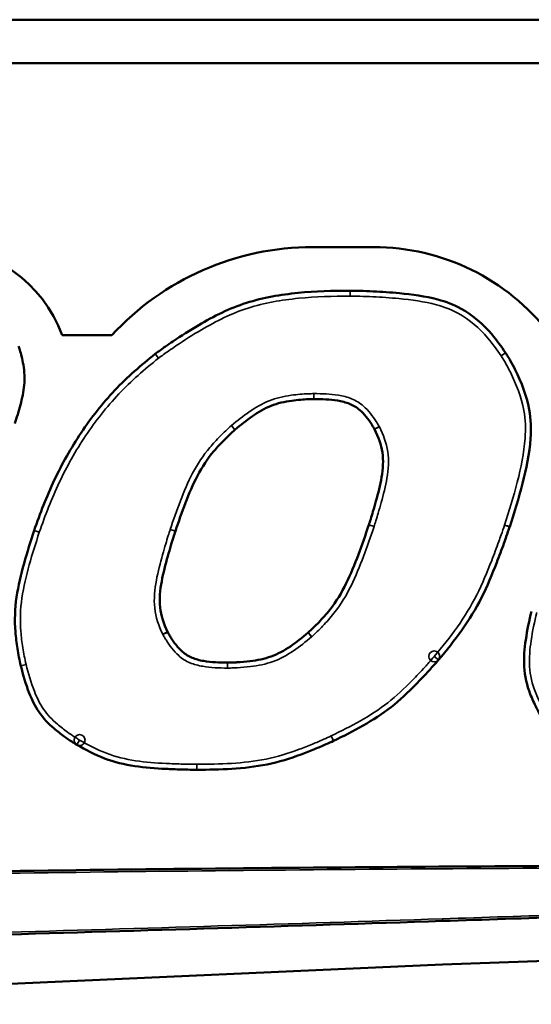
# Model space of a CAD drawing. Header units: inches. Extents: x 1.3 to 22.7, y 0.2 to 18.2.
# Tile 57 of 65: x 20.04 to 20.334, y 9.692 to 10.258. Entities that reach past the tile are written whole.
import ezdxf

# ---------------------------------------------------------------- set-up
doc = ezdxf.new("R2010")
doc.units = ezdxf.units.IN
doc.header["$LTSCALE"] = 0.8333333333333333
doc.header["$MEASUREMENT"] = 0
doc.layers.add('Visible (ANSI)', color=7, linetype='Continuous', lineweight=50)
doc.layers.add('Visible Narrow (ANSI)', color=7, linetype='Continuous', lineweight=35)

msp = doc.modelspace()

# ---------------------------------------------------------------- linework, layer by layer
at = {"layer": 'Visible (ANSI)'}
for p, q in [((20.95788916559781, 10.25780941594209), (15.3395558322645, 10.25780941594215)), ((15.3395558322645, 10.23280941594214), (20.95788916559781, 10.23280941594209)), ((20.20815689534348, 10.12719471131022), (20.24328307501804, 10.12719471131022)), ((20.0640514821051, 10.07655177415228), (20.09263967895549, 10.07655177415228)), ((20.86300217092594, 9.734988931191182), (20.2827186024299, 9.715153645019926)), ((20.2827186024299, 9.715153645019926), (19.76971764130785, 9.692299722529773))]:
    msp.add_line(p, q, dxfattribs=at)
for centre, radius, start, end in [((19.99215683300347, 10.05083177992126), 0.0763567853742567, 19.68444609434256, 90), ((20.20815689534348, 9.97012508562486), 0.1570696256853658, 90, 137.3454481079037), ((20.24328307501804, 9.99982620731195), 0.1273685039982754, 37.7165139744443, 90), ((20.22966698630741, 10.09903910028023), 0.003124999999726, 89.85999549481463, 90.28020248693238), ((20.3164390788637, 10.0647651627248), 0.0031249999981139, 33.26299972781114, 34.22958334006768), ((20.11955128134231, 10.06339272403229), 0.0031250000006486, 126.9565884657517, 128.4607476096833), ((20.05099795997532, 9.963402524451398), 0.0031250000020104, 160.617093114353, 161.7937092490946), ((20.31841147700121, 9.96756841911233), 0.003124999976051, 341.54753763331, 341.8663300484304), ((20.04338960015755, 9.88748824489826), 0.0031250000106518, 193.7101048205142, 194.4438848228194), ((20.27805832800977, 9.89210972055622), 0.0031250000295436, 319.4617312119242, 319.7991598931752), ((20.0741432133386, 9.844057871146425), 0.0031249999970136, 239.3524824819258, 240.3313027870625), ((20.21878861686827, 9.84644321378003), 0.0031249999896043, 295.3452218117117, 295.674470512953), ((20.14148033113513, 9.830141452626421), 0.0031249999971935, 269.9170029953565, 270.1877723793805)]:
    msp.add_arc(centre, radius, start, end, dxfattribs=at)
for points, knots in [([(20.22965170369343, 10.10216406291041), (20.21976870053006, 10.10211573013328), (20.20973431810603, 10.10186311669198), (20.18976700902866, 10.09991323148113), (20.17973449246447, 10.09823891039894), (20.17003804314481, 10.09514476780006), (20.16035781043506, 10.09205579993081), (20.15124840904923, 10.0874669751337), (20.13756126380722, 10.07944706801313), (20.13263401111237, 10.07631382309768), (20.12639400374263, 10.07210182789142), (20.12499830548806, 10.07114288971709), (20.12161960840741, 10.06877879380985), (20.11959466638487, 10.06733605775), (20.11767250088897, 10.06588988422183)], [-0.4817108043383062, -0.4817108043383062, -0.4817108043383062, -0.4817108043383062, -0.3612172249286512, -0.3612172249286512, -0.240677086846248, -0.240677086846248, -0.240677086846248, -0.120338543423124, -0.120338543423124, -0.0499141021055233, -0.0499141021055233, -0.0294822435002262, -0.0294822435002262, -0.0001662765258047, -0.0001662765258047, -0.0001662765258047, -0.0001662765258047]), ([(20.31902279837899, 10.06652300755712), (20.31660729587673, 10.07007336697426), (20.31398681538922, 10.07372102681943), (20.30614564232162, 10.08285093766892), (20.30027983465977, 10.08807046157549), (20.28922505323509, 10.09412276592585), (20.28466314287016, 10.09584482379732), (20.28006046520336, 10.09708213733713), (20.27271450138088, 10.09905691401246), (20.26533392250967, 10.09999625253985), (20.252957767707, 10.10120618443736), (20.24793490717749, 10.10155252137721), (20.24037590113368, 10.10191369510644), (20.23784072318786, 10.10200768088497), (20.23343400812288, 10.10212182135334), (20.23152678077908, 10.10215956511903), (20.22967462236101, 10.10216409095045)], [-0.4002214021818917, -0.4002214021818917, -0.4002214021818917, -0.4002214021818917, -0.3478769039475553, -0.3478769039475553, -0.2587233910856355, -0.2587233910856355, -0.2030024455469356, -0.2030024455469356, -0.2030024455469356, -0.1140707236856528, -0.1140707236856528, -0.0532865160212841, -0.0532865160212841, -0.0226253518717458, -0.0226253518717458, -4.65466198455e-05, -4.65466198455e-05, -4.65466198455e-05, -4.65466198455e-05]), ([(20.03685642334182, 10.02582085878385), (20.03801057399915, 10.02932153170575), (20.0391520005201, 10.03293009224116), (20.04108744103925, 10.04027363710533), (20.0419215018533, 10.04402038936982), (20.0423160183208, 10.04794873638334), (20.04269678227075, 10.05174014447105), (20.04249442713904, 10.05574476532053), (20.04155629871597, 10.06120578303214), (20.04118966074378, 10.06289701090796), (20.04047236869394, 10.06574984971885), (20.04014740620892, 10.06692367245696), (20.03966877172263, 10.06850267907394), (20.03954082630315, 10.06891202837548), (20.03929805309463, 10.06966090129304), (20.03917091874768, 10.07004357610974), (20.03905715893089, 10.07036442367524)], [-0.176721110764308, -0.176721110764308, -0.176721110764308, -0.176721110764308, -0.1317829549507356, -0.1317829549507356, -0.086810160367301, -0.086810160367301, -0.086810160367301, -0.0434050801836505, -0.0434050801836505, -0.0234524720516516, -0.0234524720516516, -0.0091768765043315, -0.0091768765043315, -0.0041924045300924, -0.0041924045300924, -6.75738051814e-05, -6.75738051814e-05, -6.75738051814e-05, -6.75738051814e-05]), ([(20.32138126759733, 9.966595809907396), (20.32405169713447, 9.974749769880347), (20.32664587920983, 9.983025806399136), (20.33095421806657, 9.999878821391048), (20.33276761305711, 10.00843082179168), (20.33338464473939, 10.01726291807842), (20.33376439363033, 10.02269858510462), (20.33361868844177, 10.0283576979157), (20.33112811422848, 10.04204102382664), (20.32813369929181, 10.04954285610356), (20.32366860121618, 10.0584928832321), (20.3227344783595, 10.06025220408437), (20.32129338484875, 10.06280249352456), (20.32082129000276, 10.06361423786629), (20.31992603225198, 10.06510180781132), (20.31947442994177, 10.06583530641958), (20.31905208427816, 10.06647917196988)], [-0.4116766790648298, -0.4116766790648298, -0.4116766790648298, -0.4116766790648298, -0.3070687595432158, -0.3070687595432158, -0.2029353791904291, -0.2029353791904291, -0.2029353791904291, -0.1388470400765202, -0.1388470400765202, -0.0441318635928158, -0.0441318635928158, -0.0205532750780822, -0.0205532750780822, -0.0094690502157, -0.0094690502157, -0.0001064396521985, -0.0001064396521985, -0.0001064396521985, -0.0001064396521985]), ([(20.11760759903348, 10.06583970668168), (20.10958890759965, 10.05947031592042), (20.10156622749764, 10.05260505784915), (20.0873375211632, 10.037402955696), (20.08083726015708, 10.02919919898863), (20.07503931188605, 10.02054757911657), (20.06922493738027, 10.01187144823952), (20.06411151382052, 10.00274428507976), (20.05512751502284, 9.983953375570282), (20.05145919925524, 9.974129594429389), (20.04805007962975, 9.964439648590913)], [-0.5005776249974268, -0.5005776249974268, -0.5005776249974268, -0.5005776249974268, -0.3757351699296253, -0.3757351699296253, -0.2507262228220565, -0.2507262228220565, -0.2507262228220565, -0.1253631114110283, -0.1253631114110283, -0.0001304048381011, -0.0001304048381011, -0.0001304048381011, -0.0001304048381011]), ([(20.16348491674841, 10.022318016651), (20.16679556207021, 10.02509958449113), (20.17005659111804, 10.02771530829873), (20.17693876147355, 10.03244351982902), (20.18050373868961, 10.03452377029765), (20.18424035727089, 10.03602810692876), (20.18800574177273, 10.03754402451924), (20.19200247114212, 10.03842607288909), (20.19785447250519, 10.03922958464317), (20.19956275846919, 10.03941164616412), (20.20277795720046, 10.03967820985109), (20.2042859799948, 10.03977170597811), (20.20632906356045, 10.03985693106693), (20.20686405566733, 10.03987528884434), (20.20786863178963, 10.03990114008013), (20.20830183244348, 10.03991032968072), (20.20878745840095, 10.03991191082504)], [7.78854594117e-05, 7.78854594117e-05, 7.78854594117e-05, 7.78854594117e-05, 0.0528020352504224, 0.0528020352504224, 0.1056040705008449, 0.1056040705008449, 0.1056040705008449, 0.1588125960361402, 0.1588125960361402, 0.1803854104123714, 0.1803854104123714, 0.1993006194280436, 0.1993006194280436, 0.2060296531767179, 0.2060296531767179, 0.2119630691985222, 0.2119630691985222, 0.2119630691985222, 0.2119630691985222]), ([(20.20878745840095, 10.03991191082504), (20.20879216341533, 10.03991192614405), (20.20879686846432, 10.03991193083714), (20.20880627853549, 10.03991191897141), (20.20881098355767, 10.03991190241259), (20.20881568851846, 10.03991187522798)], [3.6e-15, 3.6e-15, 3.6e-15, 3.6e-15, 0.0001147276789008, 0.0001147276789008, 0.000229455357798, 0.000229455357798, 0.000229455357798, 0.000229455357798]), ([(20.20881568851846, 10.03991187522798), (20.21351346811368, 10.03988473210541), (20.21802087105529, 10.0397332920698), (20.22484115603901, 10.03862361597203), (20.22720871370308, 10.03804572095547), (20.22935825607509, 10.0371789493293), (20.2315077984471, 10.03631217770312), (20.23345022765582, 10.03512740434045), (20.23779375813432, 10.03130762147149), (20.24008887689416, 10.02836865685), (20.24244718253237, 10.02470361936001), (20.24280361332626, 10.02412612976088), (20.24332869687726, 10.02323212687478), (20.24348638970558, 10.02296032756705), (20.24366922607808, 10.02262234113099)], [-0.1825043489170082, -0.1825043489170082, -0.1825043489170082, -0.1825043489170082, -0.125223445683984, -0.125223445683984, -0.0931558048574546, -0.0931558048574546, -0.0931558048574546, -0.061088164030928, -0.061088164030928, -0.0137373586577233, -0.0137373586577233, -0.0049968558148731, -0.0049968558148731, -0.0002238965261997, -0.0002238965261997, -0.0002238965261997, -0.0002238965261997]), ([(20.1292210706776, 9.9640519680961), (20.13106447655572, 9.969549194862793), (20.13293947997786, 9.974963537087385), (20.13707212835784, 9.985645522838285), (20.13929870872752, 9.990905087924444), (20.14190357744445, 9.99588429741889), (20.1445598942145, 10.00096184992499), (20.14769079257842, 10.00564697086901), (20.1532271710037, 10.01221699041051), (20.15517794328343, 10.01433858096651), (20.15922194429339, 10.01844331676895), (20.16121953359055, 10.02036706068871), (20.16345571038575, 10.02229317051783)], [2.7222639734e-05, 2.7222639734e-05, 2.7222639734e-05, 2.7222639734e-05, 0.0707179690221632, 0.0707179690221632, 0.1414359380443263, 0.1414359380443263, 0.1414359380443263, 0.2135506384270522, 0.2135506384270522, 0.2495949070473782, 0.2495949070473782, 0.2855872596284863, 0.2855872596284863, 0.2855872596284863, 0.2855872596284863]), ([(20.16345571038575, 10.02229317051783), (20.1634605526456, 10.02229734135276), (20.16346540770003, 10.02230149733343), (20.16347514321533, 10.02230977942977), (20.16348002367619, 10.02231390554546), (20.16348491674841, 10.02231801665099)], [2.68e-14, 2.68e-14, 2.68e-14, 2.68e-14, 0.0001558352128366, 0.0001558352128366, 0.0003116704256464, 0.0003116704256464, 0.0003116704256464, 0.0003116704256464]), ([(20.24371493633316, 10.02253454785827), (20.24597274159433, 10.01802516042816), (20.24757784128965, 10.01381191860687), (20.24888597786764, 10.00461504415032), (20.24857755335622, 9.999873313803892), (20.24774663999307, 9.995079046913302), (20.2469577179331, 9.990527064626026), (20.24579424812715, 9.985913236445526), (20.2439875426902, 9.97931446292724), (20.24341052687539, 9.977301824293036), (20.24237775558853, 9.973829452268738), (20.2419319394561, 9.972368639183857), (20.24113650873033, 9.969829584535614), (20.24080074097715, 9.968771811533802), (20.2404411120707, 9.96768341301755)], [0.0001954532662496, 0.0001954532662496, 0.0001954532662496, 0.0001954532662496, 0.0617234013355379, 0.0617234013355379, 0.1234468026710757, 0.1234468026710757, 0.1234468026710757, 0.1820509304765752, 0.1820509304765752, 0.2078539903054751, 0.2078539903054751, 0.2266521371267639, 0.2266521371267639, 0.2406291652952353, 0.2406291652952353, 0.2406291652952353, 0.2406291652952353]), ([(20.24366922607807, 10.02262234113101), (20.24367707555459, 10.02260783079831), (20.24368481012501, 10.02259325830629), (20.24370004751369, 10.02256399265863), (20.24370755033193, 10.02254929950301), (20.24371493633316, 10.02253454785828)], [0, 0, 0, 0, 0.0004022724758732, 0.0004022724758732, 0.0008045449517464, 0.0008045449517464, 0.0008045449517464, 0.0008045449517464]), ([(20.04802940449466, 9.96437889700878), (20.04599403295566, 9.95819056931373), (20.0439978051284, 9.9519108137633), (20.04048159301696, 9.93919564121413), (20.03891120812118, 9.932740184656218), (20.03791953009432, 9.926089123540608), (20.03694501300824, 9.91955315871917), (20.03673138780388, 9.912773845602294), (20.03752299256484, 9.902987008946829), (20.037916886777, 9.899805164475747), (20.03893631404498, 9.893334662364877), (20.03957705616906, 9.889930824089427), (20.04035363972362, 9.886747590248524)], [-0.315322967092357, -0.315322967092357, -0.315322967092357, -0.315322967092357, -0.2359017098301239, -0.2359017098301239, -0.1563500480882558, -0.1563500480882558, -0.1563500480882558, -0.0781750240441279, -0.0781750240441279, -0.0400204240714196, -0.0400204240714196, -8.12584494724e-05, -8.12584494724e-05, -8.12584494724e-05, -8.12584494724e-05]), ([(20.24043709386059, 9.967671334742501), (20.23850817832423, 9.961912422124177), (20.23655161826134, 9.956222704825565), (20.23230214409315, 9.944970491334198), (20.23003908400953, 9.939410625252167), (20.22743125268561, 9.934096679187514), (20.22476428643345, 9.92866223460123), (20.22167526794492, 9.923588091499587), (20.21595969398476, 9.91639405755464), (20.21384074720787, 9.913989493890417), (20.20966391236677, 9.909626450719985), (20.20773235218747, 9.9077158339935), (20.20553797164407, 9.905800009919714)], [2.58589392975e-05, 2.58589392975e-05, 2.58589392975e-05, 2.58589392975e-05, 0.0740728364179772, 0.0740728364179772, 0.1481456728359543, 0.1481456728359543, 0.1481456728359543, 0.2238981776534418, 0.2238981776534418, 0.264033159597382, 0.264033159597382, 0.2995611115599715, 0.2995611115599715, 0.2995611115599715, 0.2995611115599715]), ([(20.24044111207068, 9.96768341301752), (20.24044044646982, 9.967681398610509), (20.24043977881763, 9.9676793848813), (20.24043843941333, 9.96767535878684), (20.24043776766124, 9.96767334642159), (20.24043709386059, 9.96767133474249)], [0, 0, 0, 0, 5.17312184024e-05, 5.17312184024e-05, 0.0001034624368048, 0.0001034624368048, 0.0001034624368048, 0.0001034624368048]), ([(20.28044516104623, 9.890092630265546), (20.28505714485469, 9.89555001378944), (20.2896682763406, 9.901261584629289), (20.29808929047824, 9.913193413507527), (20.30192512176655, 9.91946127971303), (20.30521307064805, 9.925989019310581), (20.30852853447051, 9.932571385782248), (20.31131397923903, 9.939317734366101), (20.31536138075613, 9.94972865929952), (20.3167246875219, 9.953379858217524), (20.3185123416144, 9.958334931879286), (20.31897291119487, 9.959627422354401), (20.32008887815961, 9.96279953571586), (20.32075021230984, 9.964704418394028), (20.32137581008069, 9.966579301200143)], [-0.3500182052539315, -0.3500182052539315, -0.3500182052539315, -0.3500182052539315, -0.262906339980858, -0.262906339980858, -0.175757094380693, -0.175757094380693, -0.175757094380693, -0.0878785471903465, -0.0878785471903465, -0.0407357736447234, -0.0407357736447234, -0.0241314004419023, -0.0241314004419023, -3.53175917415e-05, -3.53175917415e-05, -3.53175917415e-05, -3.53175917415e-05]), ([(20.12476741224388, 9.906194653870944), (20.12249238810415, 9.910972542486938), (20.12095815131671, 9.915430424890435), (20.11991762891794, 9.925170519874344), (20.12039557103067, 9.930179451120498), (20.12135326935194, 9.935227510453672), (20.12226372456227, 9.940026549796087), (20.12352139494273, 9.944873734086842), (20.1254435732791, 9.951759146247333), (20.12604395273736, 9.95382525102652), (20.12713315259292, 9.957454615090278), (20.12761378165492, 9.959018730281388), (20.12846974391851, 9.961738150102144), (20.12883187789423, 9.96287472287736), (20.12921683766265, 9.964039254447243)], [0.0002020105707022, 0.0002020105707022, 0.0002020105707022, 0.0002020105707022, 0.0647669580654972, 0.0647669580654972, 0.1295339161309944, 0.1295339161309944, 0.1295339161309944, 0.1911059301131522, 0.1911059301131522, 0.2175824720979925, 0.2175824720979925, 0.2376955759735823, 0.2376955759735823, 0.2526506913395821, 0.2526506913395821, 0.2526506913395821, 0.2526506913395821]), ([(20.12921683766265, 9.964039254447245), (20.1292175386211, 9.964041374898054), (20.12921824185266, 9.964043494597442), (20.12921965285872, 9.96404773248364), (20.12922036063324, 9.96404985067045), (20.1292210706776, 9.9640519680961)], [0, 0, 0, 0, 5.4456926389e-05, 5.4456926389e-05, 0.0001089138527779, 0.0001089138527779, 0.0001089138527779, 0.0001089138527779]), ([(20.33389138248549, 9.918001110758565), (20.33260847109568, 9.912692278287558), (20.33145304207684, 9.907261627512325), (20.32989620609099, 9.896631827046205), (20.32942033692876, 9.89143106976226), (20.32970781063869, 9.886128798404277), (20.32999528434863, 9.880826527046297), (20.3313093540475, 9.875412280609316), (20.334311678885, 9.867713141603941), (20.33554257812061, 9.865042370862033), (20.33775751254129, 9.860711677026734), (20.33868157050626, 9.859022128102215), (20.33999457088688, 9.856770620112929), (20.34034364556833, 9.8561853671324), (20.34099585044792, 9.855120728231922), (20.34132038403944, 9.854599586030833), (20.34162122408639, 9.854140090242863)], [-0.2604316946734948, -0.2604316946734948, -0.2604316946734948, -0.2604316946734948, -0.1941749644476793, -0.1941749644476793, -0.1332447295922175, -0.1332447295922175, -0.1332447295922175, -0.0723144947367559, -0.0723144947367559, -0.0376556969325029, -0.0376556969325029, -0.0148906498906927, -0.0148906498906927, -0.0068618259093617, -0.0068618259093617, -0.0002208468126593, -0.0002208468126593, -0.0002208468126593, -0.0002208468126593]), ([(20.12481292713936, 9.90610296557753), (20.12480509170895, 9.906118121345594), (20.12479738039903, 9.906133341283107), (20.12478220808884, 9.90616390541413), (20.12477474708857, 9.90617924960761), (20.12476741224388, 9.906194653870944)], [1.927e-13, 1.927e-13, 1.927e-13, 1.927e-13, 0.0004160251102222, 0.0004160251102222, 0.0008320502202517, 0.0008320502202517, 0.0008320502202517, 0.0008320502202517]), ([(20.15921787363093, 9.888543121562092), (20.15444809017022, 9.888571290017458), (20.149874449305, 9.888730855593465), (20.1431081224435, 9.889902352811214), (20.14083812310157, 9.890486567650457), (20.13878176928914, 9.89134653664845), (20.13672541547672, 9.892206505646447), (20.13486780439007, 9.89336973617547), (20.13065712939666, 9.8971478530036), (20.12842207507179, 9.900099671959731), (20.12608337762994, 9.903850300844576), (20.12569306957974, 9.904506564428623), (20.12514340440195, 9.905484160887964), (20.12498991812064, 9.905760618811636), (20.12481292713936, 9.906102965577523)], [-0.1820295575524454, -0.1820295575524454, -0.1820295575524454, -0.1820295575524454, -0.1238707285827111, -0.1238707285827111, -0.0928855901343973, -0.0928855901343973, -0.0928855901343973, -0.0619004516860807, -0.0619004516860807, -0.0148517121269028, -0.0148517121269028, -0.0050209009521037, -0.0050209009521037, -0.0002320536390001, -0.0002320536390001, -0.0002320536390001, -0.0002320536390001]), ([(20.20550465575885, 9.905771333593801), (20.20214201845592, 9.902917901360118), (20.19883284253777, 9.900260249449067), (20.19179661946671, 9.895529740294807), (20.18813552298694, 9.89350499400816), (20.18427917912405, 9.892090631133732), (20.18042441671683, 9.890676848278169), (20.17631751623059, 9.889892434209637), (20.16961588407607, 9.889072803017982), (20.16712372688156, 9.88886229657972), (20.16389439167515, 9.888681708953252), (20.16316172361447, 9.888647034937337), (20.16135820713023, 9.888577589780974), (20.16034340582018, 9.88854635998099), (20.15924566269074, 9.888543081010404)], [8.92732660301e-05, 8.92732660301e-05, 8.92732660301e-05, 8.92732660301e-05, 0.0538645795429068, 0.0538645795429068, 0.1077291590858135, 0.1077291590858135, 0.1077291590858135, 0.1615716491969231, 0.1615716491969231, 0.1928017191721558, 0.1928017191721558, 0.2019647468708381, 0.2019647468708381, 0.2153571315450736, 0.2153571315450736, 0.2153571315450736, 0.2153571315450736]), ([(20.20553797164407, 9.905800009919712), (20.20553245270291, 9.905795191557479), (20.20552691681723, 9.905790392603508), (20.2055158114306, 9.90578083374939), (20.20551024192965, 9.905776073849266), (20.20550465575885, 9.905771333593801)], [5.324e-13, 5.324e-13, 5.324e-13, 5.324e-13, 0.0001786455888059, 0.0001786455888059, 0.0003572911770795, 0.0003572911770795, 0.0003572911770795, 0.0003572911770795]), ([(20.04036337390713, 9.886708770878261), (20.04169495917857, 9.88153903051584), (20.04318938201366, 9.87623119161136), (20.04672863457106, 9.867265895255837), (20.04852233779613, 9.863514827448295), (20.05088733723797, 9.860042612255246), (20.05325233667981, 9.856570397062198), (20.05624301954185, 9.853497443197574), (20.06130628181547, 9.849156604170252), (20.06331227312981, 9.847608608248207), (20.06676959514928, 9.845115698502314), (20.06819509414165, 9.844138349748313), (20.07015725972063, 9.842857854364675), (20.07067485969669, 9.842526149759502), (20.07163738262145, 9.841922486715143), (20.07211594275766, 9.841626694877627), (20.07255022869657, 9.841369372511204)], [-0.2238103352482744, -0.2238103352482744, -0.2238103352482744, -0.2238103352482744, -0.1587289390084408, -0.1587289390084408, -0.1113187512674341, -0.1113187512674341, -0.1113187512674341, -0.0639085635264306, -0.0639085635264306, -0.0339840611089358, -0.0339840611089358, -0.013500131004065, -0.013500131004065, -0.0062367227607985, -0.0062367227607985, -0.000107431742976, -0.000107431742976, -0.000107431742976, -0.000107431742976]), ([(20.15924566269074, 9.888543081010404), (20.15924103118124, 9.888543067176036), (20.15923639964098, 9.888543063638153), (20.15922713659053, 9.888543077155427), (20.15922250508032, 9.888543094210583), (20.15921787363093, 9.888543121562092)], [4.88e-14, 4.88e-14, 4.88e-14, 4.88e-14, 0.000112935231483, 0.000112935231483, 0.0002258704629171, 0.0002258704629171, 0.0002258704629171, 0.0002258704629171]), ([(20.22014254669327, 9.84362674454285), (20.22581234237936, 9.846352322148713), (20.23153949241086, 9.849222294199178), (20.24265964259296, 9.85556067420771), (20.24810570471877, 9.859051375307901), (20.25321526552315, 9.863035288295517), (20.25833054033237, 9.86702365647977), (20.2630201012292, 9.87146978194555), (20.27006557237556, 9.878638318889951), (20.27257526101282, 9.881300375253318), (20.27578684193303, 9.88482137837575), (20.27652913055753, 9.885643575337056), (20.27832888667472, 9.887658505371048), (20.27940757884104, 9.888879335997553), (20.28043324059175, 9.890078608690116)], [-0.3070700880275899, -0.3070700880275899, -0.3070700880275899, -0.3070700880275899, -0.2303728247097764, -0.2303728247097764, -0.1536390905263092, -0.1536390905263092, -0.1536390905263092, -0.0768195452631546, -0.0768195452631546, -0.03264708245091, -0.03264708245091, -0.0192745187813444, -0.0192745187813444, -3.73645752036e-05, -3.73645752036e-05, -3.73645752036e-05, -3.73645752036e-05]), ([(20.07259638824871, 9.841342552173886), (20.07759329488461, 9.838495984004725), (20.08292636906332, 9.83568968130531), (20.09410436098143, 9.83144177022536), (20.09998732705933, 9.829973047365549), (20.10586038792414, 9.82910149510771), (20.111852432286, 9.828212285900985), (20.11779029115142, 9.827805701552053), (20.12661438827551, 9.827357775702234), (20.12951777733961, 9.827246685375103), (20.13415922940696, 9.827117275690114), (20.13589904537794, 9.8270794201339), (20.13891457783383, 9.827033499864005), (20.14021146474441, 9.827018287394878), (20.14147580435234, 9.82701645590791)], [-0.2835841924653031, -0.2835841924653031, -0.2835841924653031, -0.2835841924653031, -0.2134803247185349, -0.2134803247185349, -0.1432685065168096, -0.1432685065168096, -0.1432685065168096, -0.0716342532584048, -0.0716342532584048, -0.0365051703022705, -0.0365051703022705, -0.0154432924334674, -0.0154432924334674, -2.99959455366e-05, -2.99959455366e-05, -2.99959455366e-05, -2.99959455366e-05]), ([(20.14149057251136, 9.827016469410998), (20.14815721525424, 9.827038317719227), (20.15491996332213, 9.827151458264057), (20.16841592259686, 9.828006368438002), (20.17520160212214, 9.82872898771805), (20.18192705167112, 9.830082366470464), (20.18862715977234, 9.831430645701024), (20.1951717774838, 9.83348405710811), (20.20407999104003, 9.836781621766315), (20.20663475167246, 9.837784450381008), (20.21139710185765, 9.839738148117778), (20.21360723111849, 9.840680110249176), (20.21724569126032, 9.842289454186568), (20.21872052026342, 9.842953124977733), (20.22012633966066, 9.843619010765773)], [-0.3245943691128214, -0.3245943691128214, -0.3245943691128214, -0.3245943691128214, -0.2433150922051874, -0.2433150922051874, -0.1620058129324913, -0.1620058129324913, -0.1620058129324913, -0.0810029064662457, -0.0810029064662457, -0.0479583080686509, -0.0479583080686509, -0.0189988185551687, -0.0189988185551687, -3.6451974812e-05, -3.6451974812e-05, -3.6451974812e-05, -3.6451974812e-05]), ([(20.74624209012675, 9.769381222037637), (20.70749145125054, 9.770391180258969), (20.66871646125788, 9.771034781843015), (20.58310577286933, 9.771873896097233), (20.536261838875, 9.772041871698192), (20.40380923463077, 9.772128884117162), (20.31820184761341, 9.771722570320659), (20.23259716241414, 9.771018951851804), (20.14700172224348, 9.770315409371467), (20.0614087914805, 9.769351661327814), (19.93285626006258, 9.76714764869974), (19.88989334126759, 9.766274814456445), (19.82065946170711, 9.764392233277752), (19.79438426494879, 9.763574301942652), (19.76023597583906, 9.762159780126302), (19.75235599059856, 9.761807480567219), (19.73602045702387, 9.760965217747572), (19.72752944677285, 9.760527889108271), (19.71909950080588, 9.759793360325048)], [-4.174530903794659, -4.174530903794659, -4.174530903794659, -4.174530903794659, -3.701922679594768, -3.701922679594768, -3.130841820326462, -3.130841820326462, -2.087152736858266, -2.087152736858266, -2.087152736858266, -1.043576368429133, -1.043576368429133, -0.5197158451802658, -0.5197158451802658, -0.1992833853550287, -0.1992833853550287, -0.1031673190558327, -0.1031673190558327, 0, 0, 0, 0]), ([(20.2827186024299, 9.740153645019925), (20.33094599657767, 9.741755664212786), (20.37917346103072, 9.743360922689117), (20.4756277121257, 9.746589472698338), (20.52385460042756, 9.748211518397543), (20.57208112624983, 9.749846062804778), (20.62030541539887, 9.75148053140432), (20.668529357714, 9.753126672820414), (20.73947050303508, 9.755585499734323), (20.76218823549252, 9.75637867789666), (20.79911596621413, 9.75768389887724), (20.81332613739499, 9.758189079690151), (20.8388310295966, 9.759114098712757), (20.85013798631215, 9.759477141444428), (20.86142795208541, 9.75998893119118)], [-2.353196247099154, -2.353196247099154, -2.353196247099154, -2.353196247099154, -1.764883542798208, -1.764883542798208, -1.176570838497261, -1.176570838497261, -1.176570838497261, -0.5882854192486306, -0.5882854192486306, -0.3111453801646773, -0.3111453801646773, -0.1377886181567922, -0.1377886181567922, 0, 0, 0, 0]), ([(19.76692048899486, 9.717299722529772), (19.80979779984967, 9.72110205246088), (19.85267508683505, 9.724666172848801), (19.93860994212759, 9.729275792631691), (19.98162421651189, 9.730800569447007), (20.02464486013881, 9.732147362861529), (20.06765256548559, 9.733493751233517), (20.11067029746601, 9.73470987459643), (20.19669682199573, 9.737363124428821), (20.23970955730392, 9.738729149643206), (20.2827186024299, 9.740153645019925)], [-2.098930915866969, -2.098930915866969, -2.098930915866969, -2.098930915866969, -1.574119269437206, -1.574119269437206, -1.049307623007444, -1.049307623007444, -1.049307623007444, -0.5246538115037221, -0.5246538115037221, 0, 0, 0, 0])]:
    msp.add_open_spline(points, degree=3, knots=knots, dxfattribs=at)
for points in [[(20.32137856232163, 9.966587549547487), (20.32137808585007, 9.966586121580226), (20.32137760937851, 9.966584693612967), (20.32137713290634, 9.966583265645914)], [(20.32138126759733, 9.9665958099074), (20.32138036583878, 9.966593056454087), (20.32137946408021, 9.966590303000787), (20.32137856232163, 9.966587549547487)], [(20.28045109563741, 9.890099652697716), (20.28044911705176, 9.890097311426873), (20.2804451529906, 9.890092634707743), (20.28044117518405, 9.890087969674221), (20.28043918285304, 9.890085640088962)]]:
    msp.add_open_spline(points, degree=3, dxfattribs=at)
at = {"layer": 'Visible Narrow (ANSI)'}
for p, q in [((20.22966698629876, 10.09903910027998), (20.22965170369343, 10.10216406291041)), ((20.22967462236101, 10.10216409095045), (20.22966698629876, 10.09903910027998)), ((20.31643907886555, 10.06476516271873), (20.31902279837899, 10.06652300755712)), ((20.31905208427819, 10.06647917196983), (20.31643907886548, 10.06476516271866)), ((20.11955128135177, 10.06339272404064), (20.11760759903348, 10.06583970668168)), ((20.11767250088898, 10.06588988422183), (20.119551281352, 10.06339272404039)), ((20.20877728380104, 10.0430368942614), (20.20878745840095, 10.03991191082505)), ((20.20881568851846, 10.03991187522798), (20.20883374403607, 10.04303682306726)), ((20.16141626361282, 10.02466092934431), (20.16345571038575, 10.02229317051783)), ((20.16348491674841, 10.022318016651), (20.16147467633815, 10.02471062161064)), ((20.24641782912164, 10.02410921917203), (20.24366922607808, 10.02262234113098)), ((20.24371493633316, 10.02253454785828), (20.24650924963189, 10.02393363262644)), ((20.05099795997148, 9.963402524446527), (20.04802940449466, 9.964378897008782)), ((20.04805007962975, 9.964439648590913), (20.05099795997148, 9.96340252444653)), ((20.12624975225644, 9.96502008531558), (20.12921683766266, 9.964039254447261)), ((20.1292210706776, 9.9640519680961), (20.12625821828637, 9.965045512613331)), ((20.24043709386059, 9.967671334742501), (20.24340029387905, 9.966678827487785)), ((20.24340833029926, 9.966702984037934), (20.24044111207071, 9.967683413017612)), ((20.31841147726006, 9.967568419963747), (20.32138126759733, 9.966595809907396)), ((20.12476741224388, 9.906194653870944), (20.12194593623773, 9.90485118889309)), ((20.12203696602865, 9.904667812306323), (20.12481292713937, 9.9061029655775)), ((20.20550465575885, 9.905771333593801), (20.20752657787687, 9.903388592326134)), ((20.20759320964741, 9.903445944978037), (20.20553797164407, 9.905800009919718)), ((20.27805832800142, 9.892109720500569), (20.28044516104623, 9.890092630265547)), ((20.04035363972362, 9.886747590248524), (20.04338960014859, 9.88748824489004)), ((20.0433896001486, 9.887488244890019), (20.04036337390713, 9.886708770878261)), ((20.15921787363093, 9.888543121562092), (20.15919941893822, 9.885418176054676)), ((20.15925499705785, 9.885418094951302), (20.15924566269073, 9.888543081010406)), ((20.22012633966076, 9.843619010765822), (20.21878861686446, 9.84644321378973)), ((20.21878861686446, 9.846443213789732), (20.22014254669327, 9.84362674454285)), ((20.07414321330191, 9.84405787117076), (20.07259638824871, 9.841342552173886)), ((20.14147580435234, 9.82701645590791), (20.1414803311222, 9.830141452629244)), ((20.14148033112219, 9.830141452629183), (20.14149057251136, 9.827016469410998)), ((20.28267722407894, 9.741402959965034), (20.2827186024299, 9.740153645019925))]:
    msp.add_line(p, q, dxfattribs=at)
for centre, radius in [((20.27805832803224, 9.892109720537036), 0.0031250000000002), ((20.07414321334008, 9.844057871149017), 0.0031250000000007)]:
    msp.add_circle(centre, radius, dxfattribs=at)
msp.add_ellipse((20.31841147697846, 9.967568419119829), major_axis=(0.0029643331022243, -0.0009891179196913), ratio=1e-05, start_param=6.282129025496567, end_param=7.853981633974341, dxfattribs=at)
for points, knots in [([(20.119551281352, 10.0633927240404), (20.12147271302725, 10.06483834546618), (20.12343207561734, 10.06623296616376), (20.12677530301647, 10.0685722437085), (20.12815659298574, 10.06952128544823), (20.13433328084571, 10.07369054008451), (20.13921030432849, 10.07679137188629), (20.15271002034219, 10.08470145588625), (20.16158488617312, 10.08916711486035), (20.17098803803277, 10.09216766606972), (20.18040694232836, 10.09517324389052), (20.19021630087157, 10.09681724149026), (20.20989252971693, 10.09873870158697), (20.21978409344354, 10.09899076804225), (20.22966698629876, 10.09903910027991)], [0.0001662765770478, 0.0001662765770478, 0.0001662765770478, 0.0001662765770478, 0.0294822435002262, 0.0294822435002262, 0.0499141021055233, 0.0499141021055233, 0.120338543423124, 0.120338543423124, 0.240677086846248, 0.240677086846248, 0.240677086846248, 0.3612172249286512, 0.3612172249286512, 0.4817108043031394, 0.4817108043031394, 0.4817108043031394, 0.4817108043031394]), ([(20.22966698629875, 10.09903910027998), (20.23151891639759, 10.09903457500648), (20.23337064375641, 10.09899741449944), (20.23773597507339, 10.09888434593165), (20.24024925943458, 10.09879118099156), (20.24774115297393, 10.09843321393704), (20.25271652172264, 10.09808987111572), (20.26493796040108, 10.09689506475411), (20.27220501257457, 10.09595792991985), (20.2792491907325, 10.0940642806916), (20.28366278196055, 10.09287779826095), (20.28796737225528, 10.09124863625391), (20.29839031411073, 10.08554225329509), (20.30395111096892, 10.08060978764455), (20.31151270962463, 10.07180540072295), (20.314024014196, 10.06831487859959), (20.31643907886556, 10.06476516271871)], [4.65465846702e-05, 4.65465846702e-05, 4.65465846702e-05, 4.65465846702e-05, 0.0226253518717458, 0.0226253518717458, 0.0532865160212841, 0.0532865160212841, 0.1140707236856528, 0.1140707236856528, 0.2030024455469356, 0.2030024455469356, 0.2030024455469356, 0.2587233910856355, 0.2587233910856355, 0.3478769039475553, 0.3478769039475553, 0.4002214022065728, 0.4002214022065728, 0.4002214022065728, 0.4002214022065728]), ([(20.05099795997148, 9.96340252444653), (20.05440694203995, 9.97309207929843), (20.05800592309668, 9.982728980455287), (20.06687172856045, 10.00127267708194), (20.07191099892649, 10.01026617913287), (20.07763527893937, 10.01880787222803), (20.08334338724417, 10.02732543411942), (20.08973155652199, 10.03538768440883), (20.1037354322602, 10.05034957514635), (20.1115332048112, 10.05702382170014), (20.11955128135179, 10.06339272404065)], [0.0001304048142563, 0.0001304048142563, 0.0001304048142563, 0.0001304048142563, 0.1253631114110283, 0.1253631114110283, 0.2507262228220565, 0.2507262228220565, 0.2507262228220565, 0.3757351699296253, 0.3757351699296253, 0.5005776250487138, 0.5005776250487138, 0.5005776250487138, 0.5005776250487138]), ([(20.31643907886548, 10.06476516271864), (20.31686027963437, 10.06412304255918), (20.31726210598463, 10.0634678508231), (20.31812770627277, 10.06202956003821), (20.31858547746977, 10.0612425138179), (20.31998662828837, 10.05876291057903), (20.32089622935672, 10.05704981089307), (20.32524116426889, 10.04834064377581), (20.32813294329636, 10.04104565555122), (20.33049053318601, 10.02809295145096), (20.33063358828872, 10.02272451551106), (20.33026724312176, 10.01748070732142), (20.32967199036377, 10.00896035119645), (20.32789979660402, 10.00054802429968), (20.32364515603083, 9.983905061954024), (20.32108188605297, 9.975722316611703), (20.31841147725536, 9.967568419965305)], [0.0001064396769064, 0.0001064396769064, 0.0001064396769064, 0.0001064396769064, 0.0094690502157, 0.0094690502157, 0.0205532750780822, 0.0205532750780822, 0.0441318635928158, 0.0441318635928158, 0.1388470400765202, 0.1388470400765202, 0.2029353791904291, 0.2029353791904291, 0.2029353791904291, 0.3070687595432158, 0.3070687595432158, 0.4116766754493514, 0.4116766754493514, 0.4116766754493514, 0.4116766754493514]), ([(20.20877728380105, 10.0430368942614), (20.20829062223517, 10.04303530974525), (20.20780401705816, 10.04302551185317), (20.20676577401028, 10.04299879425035), (20.20621415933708, 10.04297985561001), (20.20411262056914, 10.04289219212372), (20.20256381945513, 10.0427961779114), (20.19925430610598, 10.04252179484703), (20.19749417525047, 10.04233443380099), (20.19141756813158, 10.04150008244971), (20.18712172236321, 10.0405568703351), (20.18307328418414, 10.03892699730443), (20.17905577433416, 10.03730957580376), (20.17529518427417, 10.03510578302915), (20.16816121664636, 10.03020458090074), (20.16478565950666, 10.02749247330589), (20.16147467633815, 10.02471062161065)], [-0.2119630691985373, -0.2119630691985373, -0.2119630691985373, -0.2119630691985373, -0.2060296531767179, -0.2060296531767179, -0.1993006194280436, -0.1993006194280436, -0.1803854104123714, -0.1803854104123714, -0.1588125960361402, -0.1588125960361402, -0.1056040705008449, -0.1056040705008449, -0.1056040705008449, -0.0528020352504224, -0.0528020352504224, -7.78854594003e-05, -7.78854594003e-05, -7.78854594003e-05, -7.78854594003e-05]), ([(20.20883374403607, 10.04303682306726), (20.20882433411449, 10.04303687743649), (20.20881492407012, 10.04303691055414), (20.20879610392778, 10.0430369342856), (20.20878669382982, 10.04303692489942), (20.20877728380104, 10.0430368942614)], [-0.000229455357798, -0.000229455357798, -0.000229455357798, -0.000229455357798, -0.0001147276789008, -0.0001147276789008, -3.6e-15, -3.6e-15, -3.6e-15, -3.6e-15]), ([(20.24641782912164, 10.02410921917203), (20.2462315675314, 10.02445353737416), (20.24603621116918, 10.02479278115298), (20.24547455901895, 10.02574904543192), (20.24509691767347, 10.02636076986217), (20.24259888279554, 10.03024296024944), (20.24020405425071, 10.03334946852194), (20.23527918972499, 10.03768048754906), (20.23296629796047, 10.03909355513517), (20.23052693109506, 10.04007719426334), (20.22808756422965, 10.04106083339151), (20.22550122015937, 10.04168231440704), (20.21824009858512, 10.04286371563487), (20.21353192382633, 10.04300967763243), (20.20883374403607, 10.04303682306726)], [0.0002238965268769, 0.0002238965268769, 0.0002238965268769, 0.0002238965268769, 0.0049968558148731, 0.0049968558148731, 0.0137373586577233, 0.0137373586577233, 0.061088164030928, 0.061088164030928, 0.0931558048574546, 0.0931558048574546, 0.0931558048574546, 0.125223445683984, 0.125223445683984, 0.1825043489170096, 0.1825043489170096, 0.1825043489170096, 0.1825043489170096]), ([(20.16141626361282, 10.02466092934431), (20.15917949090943, 10.0227343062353), (20.15704713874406, 10.02068857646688), (20.15290044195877, 10.01647960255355), (20.15089754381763, 10.01430197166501), (20.14518096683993, 10.00751811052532), (20.14187644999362, 10.00257392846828), (20.1391346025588, 9.99733288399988), (20.13644585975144, 9.992193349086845), (20.13418379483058, 9.986840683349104), (20.1299988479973, 9.976023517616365), (20.12810164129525, 9.97054279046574), (20.12625821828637, 9.965045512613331)], [-0.2855872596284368, -0.2855872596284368, -0.2855872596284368, -0.2855872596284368, -0.2495949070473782, -0.2495949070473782, -0.2135506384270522, -0.2135506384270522, -0.1414359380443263, -0.1414359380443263, -0.1414359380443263, -0.0707179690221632, -0.0707179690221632, -2.72226397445e-05, -2.72226397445e-05, -2.72226397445e-05, -2.72226397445e-05]), ([(20.16147467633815, 10.02471062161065), (20.16146489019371, 10.02470239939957), (20.16145512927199, 10.0246941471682), (20.1614356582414, 10.02467758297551), (20.16142594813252, 10.02466927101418), (20.16141626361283, 10.02466092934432)], [-0.0003116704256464, -0.0003116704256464, -0.0003116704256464, -0.0003116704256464, -0.0001558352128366, -0.0001558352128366, -2.68e-14, -2.68e-14, -2.68e-14, -2.68e-14]), ([(20.24340833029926, 9.966702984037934), (20.24376800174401, 9.96779151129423), (20.24411508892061, 9.968884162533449), (20.24491874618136, 9.97144947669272), (20.24536880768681, 9.972924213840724), (20.24641170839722, 9.976430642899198), (20.24699503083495, 9.978465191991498), (20.24882326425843, 9.985142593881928), (20.25000489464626, 9.989809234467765), (20.25082573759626, 9.994545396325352), (20.25169027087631, 9.99953364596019), (20.25203764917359, 10.00464866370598), (20.25061407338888, 10.01465713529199), (20.24876875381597, 10.01942085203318), (20.24650924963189, 10.02393363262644)], [-0.2406291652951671, -0.2406291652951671, -0.2406291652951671, -0.2406291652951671, -0.2266521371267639, -0.2266521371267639, -0.2078539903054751, -0.2078539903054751, -0.1820509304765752, -0.1820509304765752, -0.1234468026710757, -0.1234468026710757, -0.1234468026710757, -0.0617234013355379, -0.0617234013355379, -0.0001954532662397, -0.0001954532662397, -0.0001954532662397, -0.0001954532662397]), ([(20.24650924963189, 10.02393363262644), (20.24649447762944, 10.02396313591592), (20.24647947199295, 10.02399252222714), (20.24644899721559, 10.02405105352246), (20.24643352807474, 10.02408019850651), (20.24641782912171, 10.0241092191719)], [-0.0008045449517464, -0.0008045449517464, -0.0008045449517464, -0.0008045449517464, -0.0004022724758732, -0.0004022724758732, 0, 0, 0, 0]), ([(20.12624975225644, 9.96502008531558), (20.12586475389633, 9.963855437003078), (20.12549216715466, 9.962686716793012), (20.124628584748, 9.95994308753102), (20.12414401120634, 9.958366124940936), (20.1230455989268, 9.954706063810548), (20.12243957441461, 9.952620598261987), (20.1204977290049, 9.945664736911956), (20.11922434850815, 9.940771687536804), (20.11828303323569, 9.93580998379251), (20.11729287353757, 9.930590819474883), (20.11676709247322, 9.925243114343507), (20.11789391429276, 9.914695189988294), (20.11966917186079, 9.909632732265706), (20.12194593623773, 9.90485118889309)], [-0.2526506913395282, -0.2526506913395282, -0.2526506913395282, -0.2526506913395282, -0.2376955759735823, -0.2376955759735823, -0.2175824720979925, -0.2175824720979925, -0.1911059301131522, -0.1911059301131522, -0.1295339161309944, -0.1295339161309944, -0.1295339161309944, -0.0647669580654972, -0.0647669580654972, -0.0002020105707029, -0.0002020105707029, -0.0002020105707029, -0.0002020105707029]), ([(20.12625821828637, 9.965045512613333), (20.12625679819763, 9.965041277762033), (20.12625538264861, 9.965037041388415), (20.12625256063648, 9.965028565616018), (20.12625115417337, 9.96502432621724), (20.12624975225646, 9.965020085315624)], [-0.0001089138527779, -0.0001089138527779, -0.0001089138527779, -0.0001089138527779, -5.4456926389e-05, -5.4456926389e-05, 0, 0, 0, 0]), ([(20.20759320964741, 9.903445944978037), (20.20978835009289, 9.905362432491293), (20.21186739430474, 9.907409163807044), (20.21615895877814, 9.91189205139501), (20.21833816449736, 9.91436414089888), (20.22425097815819, 9.921806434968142), (20.22749930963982, 9.92714210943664), (20.23023663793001, 9.932719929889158), (20.23291327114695, 9.938174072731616), (20.23520422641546, 9.943809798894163), (20.23949646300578, 9.955175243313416), (20.24147136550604, 9.960919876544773), (20.24340029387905, 9.966678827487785)], [-0.2995611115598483, -0.2995611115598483, -0.2995611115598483, -0.2995611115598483, -0.264033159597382, -0.264033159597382, -0.2238981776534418, -0.2238981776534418, -0.1481456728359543, -0.1481456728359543, -0.1481456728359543, -0.0740728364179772, -0.0740728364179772, -2.58589393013e-05, -2.58589393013e-05, -2.58589393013e-05, -2.58589393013e-05]), ([(20.24340029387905, 9.966678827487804), (20.24340164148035, 9.966682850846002), (20.24340298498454, 9.966686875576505), (20.24340566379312, 9.966694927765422), (20.24340699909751, 9.96669895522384), (20.24340833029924, 9.966702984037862)], [-0.0001034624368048, -0.0001034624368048, -0.0001034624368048, -0.0001034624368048, -5.17312184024e-05, -5.17312184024e-05, 0, 0, 0, 0]), ([(20.31841147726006, 9.967568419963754), (20.31778591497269, 9.96569364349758), (20.31713693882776, 9.963825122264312), (20.31602780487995, 9.960672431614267), (20.31557001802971, 9.959387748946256), (20.31379301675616, 9.954462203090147), (20.31243811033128, 9.950833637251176), (20.30842116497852, 9.940501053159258), (20.30566456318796, 9.933832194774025), (20.30242211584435, 9.927394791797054), (20.29920657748, 9.921010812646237), (20.29546230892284, 9.914890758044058), (20.28718888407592, 9.903168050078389), (20.28267023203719, 9.897567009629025), (20.27805832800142, 9.892109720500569)], [3.53139762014e-05, 3.53139762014e-05, 3.53139762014e-05, 3.53139762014e-05, 0.0241314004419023, 0.0241314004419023, 0.0407357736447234, 0.0407357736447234, 0.0878785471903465, 0.0878785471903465, 0.175757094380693, 0.175757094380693, 0.175757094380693, 0.262906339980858, 0.262906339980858, 0.3500182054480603, 0.3500182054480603, 0.3500182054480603, 0.3500182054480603]), ([(20.04338960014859, 9.887488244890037), (20.04261319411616, 9.890670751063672), (20.04201169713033, 9.893894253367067), (20.04101483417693, 9.90022153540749), (20.04063048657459, 9.903329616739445), (20.03986124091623, 9.912840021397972), (20.04006478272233, 9.919286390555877), (20.04101036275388, 9.925628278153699), (20.04197259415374, 9.932081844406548), (20.04351399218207, 9.938436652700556), (20.04698935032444, 9.951004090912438), (20.0489626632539, 9.957214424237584), (20.05099795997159, 9.963402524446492)], [8.12584258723e-05, 8.12584258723e-05, 8.12584258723e-05, 8.12584258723e-05, 0.0400204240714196, 0.0400204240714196, 0.0781750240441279, 0.0781750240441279, 0.1563500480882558, 0.1563500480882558, 0.1563500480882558, 0.2359017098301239, 0.2359017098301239, 0.3153229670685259, 0.3153229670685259, 0.3153229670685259, 0.3153229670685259]), ([(20.34423570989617, 9.85585184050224), (20.34393734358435, 9.856307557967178), (20.34364995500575, 9.856770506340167), (20.34302122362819, 9.85779682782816), (20.34268369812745, 9.8583626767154), (20.34141050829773, 9.860545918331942), (20.34051300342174, 9.862186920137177), (20.33836550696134, 9.866385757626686), (20.33717625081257, 9.868968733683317), (20.33430325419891, 9.876336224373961), (20.33309878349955, 9.88130774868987), (20.33282822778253, 9.886297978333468), (20.33255767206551, 9.891288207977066), (20.33300692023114, 9.89630665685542), (20.33452472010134, 9.906669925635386), (20.33565256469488, 9.911985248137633), (20.33692894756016, 9.917267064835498)], [0.0002208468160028, 0.0002208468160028, 0.0002208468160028, 0.0002208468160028, 0.0068618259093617, 0.0068618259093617, 0.0148906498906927, 0.0148906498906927, 0.0376556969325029, 0.0376556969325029, 0.0723144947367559, 0.0723144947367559, 0.1332447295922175, 0.1332447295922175, 0.1332447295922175, 0.1941749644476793, 0.1941749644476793, 0.2604316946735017, 0.2604316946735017, 0.2604316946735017, 0.2604316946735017]), ([(20.12194593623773, 9.90485118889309), (20.12196060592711, 9.904820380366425), (20.12197552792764, 9.904789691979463), (20.12200587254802, 9.904728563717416), (20.12202129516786, 9.90469812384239), (20.12203696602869, 9.904667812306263)], [-0.0008320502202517, -0.0008320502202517, -0.0008320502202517, -0.0008320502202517, -0.0004160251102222, -0.0004160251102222, -1.927e-13, -1.927e-13, -1.927e-13, -1.927e-13]), ([(20.12203696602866, 9.904667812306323), (20.12221735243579, 9.904318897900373), (20.12240698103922, 9.903974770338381), (20.12299472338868, 9.902929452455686), (20.12340780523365, 9.902235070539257), (20.12588448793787, 9.898263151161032), (20.12821652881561, 9.895139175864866), (20.13301366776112, 9.890834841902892), (20.13523142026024, 9.88944403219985), (20.13757607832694, 9.888463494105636), (20.13992073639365, 9.887482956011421), (20.1424129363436, 9.886851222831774), (20.14964552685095, 9.885598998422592), (20.15442922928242, 9.88544634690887), (20.15919941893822, 9.885418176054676)], [0.000232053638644, 0.000232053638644, 0.000232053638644, 0.000232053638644, 0.0050209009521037, 0.0050209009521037, 0.0148517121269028, 0.0148517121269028, 0.0619004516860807, 0.0619004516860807, 0.0928855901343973, 0.0928855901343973, 0.0928855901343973, 0.1238707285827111, 0.1238707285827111, 0.1820295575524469, 0.1820295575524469, 0.1820295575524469, 0.1820295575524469]), ([(20.15925499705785, 9.885418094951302), (20.16035344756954, 9.885421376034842), (20.16145165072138, 9.885453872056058), (20.16330029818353, 9.885525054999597), (20.1640510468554, 9.885560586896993), (20.16735896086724, 9.88574556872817), (20.16991286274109, 9.885960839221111), (20.17683893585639, 9.886807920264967), (20.1812090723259, 9.887636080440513), (20.18535522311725, 9.889156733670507), (20.18950307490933, 9.890678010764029), (20.19339475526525, 9.892838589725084), (20.20072157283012, 9.89776446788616), (20.20416350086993, 9.900534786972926), (20.20752657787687, 9.903388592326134)], [-0.2153571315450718, -0.2153571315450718, -0.2153571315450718, -0.2153571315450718, -0.2019647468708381, -0.2019647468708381, -0.1928017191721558, -0.1928017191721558, -0.1615716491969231, -0.1615716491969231, -0.1077291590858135, -0.1077291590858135, -0.1077291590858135, -0.0538645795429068, -0.0538645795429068, -8.92732660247e-05, -8.92732660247e-05, -8.92732660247e-05, -8.92732660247e-05]), ([(20.20752657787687, 9.903388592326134), (20.20753775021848, 9.903398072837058), (20.20754888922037, 9.903407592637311), (20.20757109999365, 9.903426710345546), (20.20758217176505, 9.903436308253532), (20.20759320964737, 9.903445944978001)], [-0.0003572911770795, -0.0003572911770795, -0.0003572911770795, -0.0003572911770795, -0.0001786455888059, -0.0001786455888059, -5.324e-13, -5.324e-13, -5.324e-13, -5.324e-13]), ([(20.27805832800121, 9.892109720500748), (20.27703279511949, 9.89091059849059), (20.27598763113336, 9.88972838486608), (20.27420585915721, 9.887733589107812), (20.27347084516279, 9.886919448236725), (20.27029011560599, 9.883432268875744), (20.26780422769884, 9.880795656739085), (20.26084801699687, 9.873717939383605), (20.25626269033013, 9.869373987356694), (20.25129375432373, 9.865499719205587), (20.24633036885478, 9.861629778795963), (20.24101866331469, 9.858222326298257), (20.23008544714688, 9.851990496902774), (20.22445831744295, 9.849168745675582), (20.21878861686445, 9.846443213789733)], [3.73647692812e-05, 3.73647692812e-05, 3.73647692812e-05, 3.73647692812e-05, 0.0192745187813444, 0.0192745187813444, 0.03264708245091, 0.03264708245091, 0.0768195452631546, 0.0768195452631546, 0.1536390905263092, 0.1536390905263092, 0.1536390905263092, 0.2303728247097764, 0.2303728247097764, 0.3070700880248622, 0.3070700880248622, 0.3070700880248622, 0.3070700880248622]), ([(20.07414321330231, 9.844057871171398), (20.07371070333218, 9.84431414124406), (20.07328324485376, 9.84457899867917), (20.07235242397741, 9.845162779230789), (20.07185063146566, 9.845484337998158), (20.06994379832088, 9.846728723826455), (20.06855642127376, 9.847679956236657), (20.06519970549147, 9.850100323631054), (20.06325666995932, 9.851600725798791), (20.05840940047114, 9.855756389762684), (20.05565921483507, 9.858587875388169), (20.05347013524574, 9.861801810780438), (20.05128105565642, 9.865015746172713), (20.04957846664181, 9.868557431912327), (20.04617414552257, 9.87718093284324), (20.04472107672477, 9.882318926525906), (20.04338960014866, 9.88748824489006)], [0.0001074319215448, 0.0001074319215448, 0.0001074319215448, 0.0001074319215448, 0.0062367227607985, 0.0062367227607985, 0.013500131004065, 0.013500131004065, 0.0339840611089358, 0.0339840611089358, 0.0639085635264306, 0.0639085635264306, 0.1113187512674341, 0.1113187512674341, 0.1113187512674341, 0.1587289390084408, 0.1587289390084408, 0.2238103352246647, 0.2238103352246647, 0.2238103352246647, 0.2238103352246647]), ([(20.15919941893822, 9.885418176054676), (20.15920868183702, 9.885418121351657), (20.15921794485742, 9.885418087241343), (20.15923647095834, 9.885418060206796), (20.15924573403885, 9.885418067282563), (20.15925499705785, 9.885418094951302)], [-0.0002258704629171, -0.0002258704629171, -0.0002258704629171, -0.0002258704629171, -0.000112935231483, -0.000112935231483, -4.88e-14, -4.88e-14, -4.88e-14, -4.88e-14]), ([(20.21878861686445, 9.846443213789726), (20.21738301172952, 9.845777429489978), (20.2159642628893, 9.84513970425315), (20.21236960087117, 9.843549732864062), (20.21018429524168, 9.842618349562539), (20.2054791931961, 9.840688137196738), (20.20295583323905, 9.83969772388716), (20.19418330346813, 9.836450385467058), (20.18782392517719, 9.834456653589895), (20.18131055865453, 9.833145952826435), (20.17477255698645, 9.831830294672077), (20.16812486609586, 9.831119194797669), (20.15481586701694, 9.830276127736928), (20.14814690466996, 9.830163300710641), (20.1414803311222, 9.830141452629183)], [3.64519716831e-05, 3.64519716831e-05, 3.64519716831e-05, 3.64519716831e-05, 0.0189988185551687, 0.0189988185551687, 0.0479583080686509, 0.0479583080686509, 0.0810029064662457, 0.0810029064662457, 0.1620058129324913, 0.1620058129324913, 0.1620058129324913, 0.2433150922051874, 0.2433150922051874, 0.3245943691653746, 0.3245943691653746, 0.3245943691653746, 0.3245943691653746]), ([(20.14148033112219, 9.830141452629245), (20.14021611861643, 9.8301432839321), (20.13895195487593, 9.830158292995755), (20.13596057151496, 9.830203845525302), (20.13423342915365, 9.830241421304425), (20.12962638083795, 9.830369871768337), (20.12674697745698, 9.830480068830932), (20.11800140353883, 9.830924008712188), (20.11213097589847, 9.831330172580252), (20.10631910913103, 9.832192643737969), (20.10062264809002, 9.833037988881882), (20.09500442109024, 9.834442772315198), (20.08424622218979, 9.83853115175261), (20.07913942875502, 9.84121169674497), (20.07414321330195, 9.844057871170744)], [2.99959980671e-05, 2.99959980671e-05, 2.99959980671e-05, 2.99959980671e-05, 0.0154432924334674, 0.0154432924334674, 0.0365051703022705, 0.0365051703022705, 0.0716342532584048, 0.0716342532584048, 0.1432685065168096, 0.1432685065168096, 0.1432685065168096, 0.2134803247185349, 0.2134803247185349, 0.2835841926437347, 0.2835841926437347, 0.2835841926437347, 0.2835841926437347]), ([(19.7192167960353, 9.758548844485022), (19.72764380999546, 9.759283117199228), (19.73609386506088, 9.759717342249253), (19.75241466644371, 9.760558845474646), (19.76029044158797, 9.760910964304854), (19.79442689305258, 9.762324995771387), (19.82069712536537, 9.76314279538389), (19.88992129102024, 9.765025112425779), (19.93288059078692, 9.765897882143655), (20.06142443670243, 9.768101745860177), (20.14701515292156, 9.769065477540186), (20.23260743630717, 9.769768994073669), (20.31820896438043, 9.770472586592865), (20.40381332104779, 9.770878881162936), (20.53625833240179, 9.770791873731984), (20.5830992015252, 9.770623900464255), (20.6686988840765, 9.76978489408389), (20.70745763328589, 9.769141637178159), (20.74620764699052, 9.768131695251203)], [3.5856920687e-05, 3.5856920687e-05, 3.5856920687e-05, 3.5856920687e-05, 0.1031673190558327, 0.1031673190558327, 0.1992833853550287, 0.1992833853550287, 0.5197158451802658, 0.5197158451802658, 1.043576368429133, 1.043576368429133, 2.087152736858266, 2.087152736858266, 2.087152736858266, 3.130841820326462, 3.130841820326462, 3.701922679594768, 3.701922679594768, 4.17452327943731, 4.17452327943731, 4.17452327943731, 4.17452327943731]), ([(20.86135693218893, 9.7612369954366), (20.85007177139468, 9.760725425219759), (20.83878038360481, 9.76036308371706), (20.81328150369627, 9.759438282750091), (20.79907158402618, 9.758933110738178), (20.76214444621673, 9.757627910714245), (20.73942698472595, 9.756834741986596), (20.66848652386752, 9.754375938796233), (20.62026285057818, 9.752729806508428), (20.57203878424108, 9.751095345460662), (20.52381248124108, 9.749460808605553), (20.47558575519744, 9.747838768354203), (20.37913178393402, 9.744610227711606), (20.33090449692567, 9.743004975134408), (20.28267710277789, 9.741402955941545)], [5.86378412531e-05, 5.86378412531e-05, 5.86378412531e-05, 5.86378412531e-05, 0.1377886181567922, 0.1377886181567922, 0.3111453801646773, 0.3111453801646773, 0.5882854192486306, 0.5882854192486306, 1.176570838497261, 1.176570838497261, 1.176570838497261, 1.764883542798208, 1.764883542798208, 2.353196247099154, 2.353196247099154, 2.353196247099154, 2.353196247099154]), ([(20.28267722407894, 9.741402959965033), (20.23966817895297, 9.739978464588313), (20.19665720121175, 9.738612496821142), (20.1106328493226, 9.735959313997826), (20.06761730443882, 9.734743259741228), (20.02460574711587, 9.733396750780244), (19.98158125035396, 9.732049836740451), (19.9385592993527, 9.73052487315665), (19.85259181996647, 9.725913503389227), (19.80968738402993, 9.722347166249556), (19.76681007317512, 9.718544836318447), (19.76680795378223, 9.71854464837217), (19.76680583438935, 9.71854446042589), (19.76680371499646, 9.718544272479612)], [0, 0, 0, 0, 0.5246538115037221, 0.5246538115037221, 1.049307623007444, 1.049307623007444, 1.049307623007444, 1.574119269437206, 1.574119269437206, 2.098930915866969, 2.098930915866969, 2.098930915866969, 2.098956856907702, 2.098956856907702, 2.098956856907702, 2.098956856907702])]:
    msp.add_open_spline(points, degree=3, knots=knots, dxfattribs=at)

doc.saveas('drawing.dxf')
